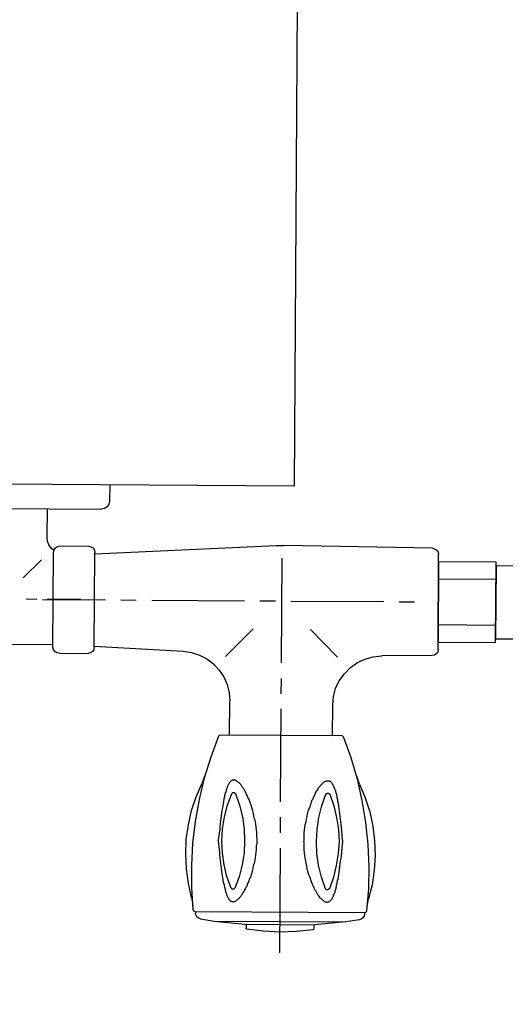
# Model space of a CAD drawing. Header units: millimetres. Extents: x -437 to 139813, y -473 to 90544.
# Tile 97 of 149: x 64541 to 64668, y 66086 to 66343. Entities that reach past the tile are written whole.
import ezdxf

# ---------------------------------------------------------------- set-up
doc = ezdxf.new("R2010")
doc.units = ezdxf.units.MM
doc.linetypes.add('DGN Style 1', pattern=[688.000884, 1.14476, -686.856124])
doc.layers.add('059 Kader (tekening)', color=253, linetype='Continuous', lineweight=13)
for name, color, linetype in [('B4TM', 3, 'Continuous'), ('LAYER_1', 160, 'Continuous'), ('meubel tek', 7, 'Continuous'), ('Xref', 253, 'Continuous')]:
    doc.layers.add(name, color=color, linetype=linetype)

# ---------------------------------------------------------------- blocks, each defined once
blk = doc.blocks.new('AE1')
at = {"layer": '059 Kader (tekening)', "color": 12, "linetype": 'Continuous', "lineweight": 13}
mesh = blk.add_polyface(dxfattribs=at)
corners = [(0, 0), (1399, 0), (1399, 841), (0, 841)]
mesh.append_faces([[corners[k] for k in face] for face in [(3, 1, 2)]], dxfattribs={"vtx0": -1, "color": 12})
mesh.append_faces([[corners[k] for k in face] for face in [(3, 0, 1)]], dxfattribs={"vtx2": -1, "color": 12})
at = {"layer": '059 Kader (tekening)', "color": 12, "linetype": 'Continuous', "lineweight": 35}
mesh = blk.add_polyface(dxfattribs=at)
corners = [(10, 10), (1389, 10), (1389, 831), (10, 831)]
mesh.append_faces([[corners[k] for k in face] for face in [(0, 2, 3)]], dxfattribs={"vtx0": -1, "color": 12})
mesh.append_faces([[corners[k] for k in face] for face in [(1, 2, 0)]], dxfattribs={"vtx1": -1, "color": 12})
blk = doc.blocks.new('electra en gas-unit ba')
at = {"layer": 'LAYER_1', "color": 7}
for p, q in [((149.35, 373.13), (149.35, 345.81)), ((149.35, 341.77), (149.35, 337.73)), ((149.35, 333.69), (149.35, 309.47)), ((135.92, 316.32), (135.92, 307.49)), ((162.78, 316.32), (162.78, 308.43)), ((162.78, 308.43), (162.97, 306.18)), ((135.73, 305.34), (135.92, 307.49)), ((162.97, 306.18), (163.53, 304.02)), ((135.17, 303.18), (135.73, 305.34)), ((149.35, 305.52), (149.35, 301.49)), ((163.53, 304.02), (164.47, 302.05)), ((133.11, 299.42), (134.33, 301.2)), ((134.33, 301.2), (135.17, 303.18)), ((164.47, 302.05), (165.79, 300.17)), ((131.6, 297.82), (133.11, 299.42)), ((165.79, 300.17), (167.38, 298.57)), ((167.38, 298.57), (169.16, 297.26)), ((125.78, 294.91), (127.94, 295.57)), ((127.94, 295.57), (129.82, 296.51)), ((129.82, 296.51), (131.6, 297.82)), ((134.7, 295.85), (141.93, 288.62)), ((149.35, 297.45), (149.35, 270.12)), ((164, 295.85), (156.77, 288.62)), ((169.16, 297.26), (171.14, 296.32)), ((171.14, 296.32), (173.3, 295.76)), ((173.3, 295.76), (175.55, 295.47)), ((89.63, 293.13), (62.77, 293.13)), ((89.82, 294.35), (89.63, 293.69)), ((89.63, 293.69), (89.63, 268.99)), ((90.1, 294.82), (89.82, 294.35)), ((90.66, 295.19), (90.1, 294.82)), ((91.32, 295.29), (90.66, 295.19)), ((91.32, 295.29), (98.83, 295.29)), ((99.39, 295.19), (98.83, 295.29)), ((99.96, 294.82), (99.39, 295.19)), ((100.33, 294.35), (99.96, 294.82)), ((100.43, 293.69), (100.33, 294.35)), ((100.43, 293.41), (123.62, 294.54)), ((100.43, 293.69), (100.43, 268.99)), ((123.62, 294.54), (125.78, 294.91)), ((188.6, 295.29), (175.55, 295.47)), ((189.26, 295.19), (188.6, 295.29)), ((189.73, 294.82), (189.26, 295.19)), ((190.11, 294.35), (189.73, 294.82)), ((190.2, 293.69), (190.11, 294.35)), ((190.2, 293.69), (190.2, 268.9)), ((190.2, 293.69), (190.2, 268.99)), ((85.31, 281.29), (82.58, 281.29)), ((86.81, 281.29), (103.24, 281.29)), ((96.86, 281.29), (88.03, 281.29)), ((107.28, 281.29), (111.32, 281.29)), ((115.36, 281.29), (139.58, 281.29)), ((143.62, 281.29), (147.66, 281.29)), ((151.7, 281.29), (175.93, 281.29)), ((179.96, 281.29), (184, 281.29)), ((81.74, 275.71), (86.53, 270.92)), ((88.97, 267.87), (88.41, 267.02)), ((89.72, 268.52), (88.97, 267.87)), ((89.63, 268.99), (89.82, 268.34)), ((89.82, 268.34), (90.1, 267.77)), ((90.1, 267.77), (90.66, 267.49)), ((90.66, 267.49), (91.32, 267.3)), ((91.32, 267.3), (98.83, 267.3)), ((98.83, 267.3), (99.39, 267.49)), ((99.39, 267.49), (99.96, 267.77)), ((99.96, 267.77), (100.33, 268.34)), ((100.33, 268.34), (100.43, 268.99)), ((100.43, 269.28), (147.75, 266.83)), ((188.6, 267.3), (149.82, 266.83)), ((188.6, 267.3), (189.26, 267.49)), ((189.26, 267.49), (189.73, 267.77)), ((189.73, 267.77), (190.11, 268.34)), ((190.11, 268.34), (190.2, 268.9)), ((88.03, 266.08), (87.94, 265.05)), ((88.41, 267.02), (88.03, 266.08)), ((147.75, 266.83), (149.82, 266.83)), ((50.47, 257.68), (102.02, 257.68)), ((101.93, 257.68), (102.02, 257.68)), ((102.87, 257.49), (102.02, 257.68)), ((103.53, 257.02), (102.87, 257.49)), ((104, 256.36), (103.53, 257.02)), ((104.18, 255.52), (104, 256.36)), ((104.18, 251.2), (104.18, 255.52))]:
    blk.add_line(p, q, dxfattribs=at)
at = {"layer": 'LAYER_1', "color": 2}
for p, q in [((145.03, 367.5), (140.71, 367.03)), ((149.35, 367.69), (145.03, 367.5)), ((153.67, 367.5), (149.35, 367.69)), ((157.99, 367.03), (153.67, 367.5)), ((128.6, 364.4), (132.17, 364.96)), ((132.17, 364.96), (140.24, 365.72)), ((132.17, 364.96), (166.54, 364.96)), ((140.24, 365.72), (158.46, 365.72)), ((140.71, 367.03), (140.52, 366.94)), ((140.52, 366.94), (140.52, 366.65)), ((140.52, 365.72), (140.52, 366.65)), ((140.52, 365.72), (158.27, 365.72)), ((158.18, 366.94), (157.99, 367.03)), ((158.27, 366.65), (158.18, 366.94)), ((158.27, 365.72), (158.27, 366.65)), ((166.54, 364.96), (158.46, 365.72)), ((170.1, 364.4), (166.54, 364.96)), ((126.91, 362.43), (126.72, 362.05)), ((127.28, 362.52), (126.91, 362.43)), ((127.38, 363.37), (127.28, 362.8)), ((127.28, 362.52), (127.28, 362.8)), ((171.42, 362.52), (127.28, 362.52)), ((171.42, 362.52), (127.28, 362.52)), ((127.66, 363.84), (127.38, 363.37)), ((128.13, 364.21), (127.66, 363.84)), ((128.6, 364.4), (128.13, 364.21)), ((170.57, 364.21), (170.1, 364.4)), ((171.04, 363.84), (170.57, 364.21)), ((171.32, 363.37), (171.04, 363.84)), ((171.42, 362.8), (171.32, 363.37)), ((171.42, 362.52), (171.42, 362.8)), ((171.79, 362.43), (171.42, 362.52)), ((171.98, 362.05), (171.79, 362.43)), ((126.25, 358.86), (126.63, 360.93)), ((126.72, 362.05), (126.34, 356.23)), ((136.58, 359.7), (136.67, 359.8)), ((136.67, 359.8), (136.96, 359.8)), ((136.96, 359.8), (137.05, 359.89)), ((137.05, 359.89), (137.14, 359.89)), ((137.14, 359.89), (137.24, 359.8)), ((137.24, 359.8), (137.52, 359.8)), ((137.52, 359.8), (137.61, 359.7)), ((161.28, 359.8), (161.09, 359.7)), ((161.46, 359.8), (161.28, 359.8)), ((161.56, 359.89), (161.46, 359.8)), ((161.65, 359.89), (161.56, 359.89)), ((161.84, 359.8), (161.65, 359.89)), ((162.03, 359.8), (161.84, 359.8)), ((162.12, 359.7), (162.03, 359.8)), ((172.45, 356.23), (171.98, 362.05)), ((172.08, 360.93), (172.45, 358.86)), ((126.25, 358.86), (125.41, 355.2)), ((135.08, 357.17), (135.17, 357.45)), ((135.08, 356.98), (135.08, 357.17)), ((135.17, 357.45), (135.27, 357.64)), ((135.27, 357.64), (135.36, 357.83)), ((135.36, 358.02), (135.45, 358.2)), ((135.36, 357.83), (135.36, 358.02)), ((135.45, 358.2), (135.55, 358.39)), ((135.55, 358.39), (135.64, 358.58)), ((135.64, 358.58), (135.73, 358.67)), ((135.73, 358.67), (135.83, 358.86)), ((135.83, 358.86), (135.92, 358.95)), ((135.92, 359.14), (136.02, 359.24)), ((135.92, 358.95), (135.92, 359.14)), ((136.02, 359.24), (136.11, 359.33)), ((136.11, 359.33), (136.2, 359.42)), ((136.2, 359.42), (136.3, 359.52)), ((136.3, 359.52), (136.39, 359.61)), ((136.39, 359.61), (136.49, 359.7)), ((136.49, 359.7), (136.58, 359.7)), ((137.61, 359.7), (137.71, 359.7)), ((137.71, 359.7), (137.8, 359.61)), ((137.8, 359.61), (137.99, 359.52)), ((137.99, 359.52), (138.08, 359.42)), ((138.08, 359.42), (138.18, 359.33)), ((138.18, 359.33), (138.36, 359.24)), ((138.36, 359.24), (138.46, 359.14)), ((138.46, 359.14), (138.55, 359.05)), ((138.55, 359.05), (138.74, 358.86)), ((138.74, 358.86), (138.83, 358.77)), ((138.83, 358.77), (138.93, 358.58)), ((138.93, 358.58), (139.12, 358.39)), ((139.12, 358.39), (139.21, 358.3)), ((139.21, 358.3), (139.3, 358.11)), ((139.3, 358.11), (139.49, 357.92)), ((139.49, 357.92), (139.58, 357.73)), ((139.58, 357.73), (139.68, 357.55)), ((139.68, 357.55), (139.87, 357.26)), ((139.87, 357.26), (139.96, 357.08)), ((158.84, 357.26), (158.74, 357.08)), ((159.02, 357.55), (158.84, 357.26)), ((159.12, 357.73), (159.02, 357.55)), ((159.21, 357.92), (159.12, 357.73)), ((159.4, 358.11), (159.21, 357.92)), ((159.49, 358.3), (159.4, 358.11)), ((159.68, 358.39), (159.49, 358.3)), ((159.77, 358.58), (159.68, 358.39)), ((159.87, 358.77), (159.77, 358.58)), ((160.06, 358.86), (159.87, 358.77)), ((160.15, 359.05), (160.06, 358.86)), ((160.24, 359.14), (160.15, 359.05)), ((160.43, 359.24), (160.24, 359.14)), ((160.53, 359.33), (160.43, 359.24)), ((160.62, 359.42), (160.53, 359.33)), ((160.81, 359.52), (160.62, 359.42)), ((160.9, 359.61), (160.81, 359.52)), ((161, 359.7), (160.9, 359.61)), ((161.09, 359.7), (161, 359.7)), ((162.22, 359.7), (162.12, 359.7)), ((162.31, 359.61), (162.22, 359.7)), ((162.4, 359.52), (162.31, 359.61)), ((162.5, 359.42), (162.4, 359.52)), ((162.59, 359.33), (162.5, 359.42)), ((162.69, 359.24), (162.59, 359.33)), ((162.78, 359.14), (162.69, 359.24)), ((162.87, 358.95), (162.78, 359.14)), ((162.97, 358.86), (162.87, 358.95)), ((162.97, 358.67), (162.97, 358.86)), ((163.06, 358.58), (162.97, 358.67)), ((163.16, 358.39), (163.06, 358.58)), ((163.25, 358.2), (163.16, 358.39)), ((163.34, 358.02), (163.25, 358.2)), ((163.34, 357.83), (163.34, 358.02)), ((163.44, 357.64), (163.34, 357.83)), ((163.53, 357.45), (163.44, 357.64)), ((163.62, 357.17), (163.53, 357.45)), ((163.62, 356.98), (163.62, 357.17)), ((173.39, 355.2), (172.45, 358.86)), ((125.41, 355.2), (124.84, 351.35)), ((126.34, 356.23), (126.25, 350.5)), ((134.42, 354.35), (134.51, 354.63)), ((134.51, 354.92), (134.61, 355.2)), ((134.51, 354.63), (134.51, 354.92)), ((134.61, 355.2), (134.7, 355.48)), ((134.7, 355.76), (134.8, 356.04)), ((134.7, 355.48), (134.7, 355.76)), ((134.8, 356.04), (134.89, 356.23)), ((134.89, 356.51), (134.98, 356.79)), ((134.89, 356.23), (134.89, 356.51)), ((134.98, 356.79), (135.08, 356.98)), ((136.58, 356.33), (135.45, 353.32)), ((136.86, 356.61), (136.58, 356.33)), ((137.24, 356.61), (136.86, 356.61)), ((137.52, 356.33), (137.24, 356.61)), ((138.65, 353.32), (137.52, 356.33)), ((139.96, 357.08), (140.05, 356.89)), ((140.05, 356.89), (140.24, 356.61)), ((140.24, 356.61), (140.34, 356.42)), ((140.34, 356.42), (140.43, 356.14)), ((140.43, 356.14), (140.62, 355.86)), ((140.62, 355.86), (140.71, 355.67)), ((140.71, 355.67), (140.81, 355.39)), ((140.81, 355.39), (140.9, 355.1)), ((140.9, 355.1), (141.09, 354.82)), ((141.09, 354.82), (141.18, 354.54)), ((157.61, 354.82), (157.52, 354.54)), ((157.8, 355.1), (157.61, 354.82)), ((157.9, 355.39), (157.8, 355.1)), ((157.99, 355.67), (157.9, 355.39)), ((158.18, 355.86), (157.99, 355.67)), ((158.27, 356.14), (158.18, 355.86)), ((158.37, 356.42), (158.27, 356.14)), ((158.46, 356.61), (158.37, 356.42)), ((158.65, 356.89), (158.46, 356.61)), ((158.74, 357.08), (158.65, 356.89)), ((161.18, 356.33), (160.15, 353.32)), ((161.46, 356.61), (161.18, 356.33)), ((161.84, 356.61), (161.46, 356.61)), ((162.22, 356.33), (161.84, 356.61)), ((163.25, 353.32), (162.22, 356.33)), ((163.72, 356.79), (163.62, 356.98)), ((163.81, 356.51), (163.72, 356.79)), ((163.91, 356.23), (163.81, 356.51)), ((163.91, 356.04), (163.91, 356.23)), ((164, 355.76), (163.91, 356.04)), ((164, 355.48), (164, 355.76)), ((164.09, 355.2), (164, 355.48)), ((164.19, 354.92), (164.09, 355.2)), ((164.19, 354.63), (164.19, 354.92)), ((164.28, 354.35), (164.19, 354.63)), ((172.45, 350.5), (172.45, 356.23)), ((173.86, 351.35), (173.39, 355.2)), ((134.04, 351.91), (134.14, 352.57)), ((134.14, 352.57), (134.23, 353.13)), ((134.23, 353.13), (134.33, 353.51)), ((134.33, 353.79), (134.42, 354.07)), ((134.33, 353.51), (134.33, 353.79)), ((134.42, 354.07), (134.42, 354.35)), ((135.45, 353.32), (134.7, 350.22)), ((139.4, 350.22), (138.65, 353.32)), ((141.18, 354.54), (141.28, 354.26)), ((141.28, 354.26), (141.37, 353.98)), ((141.37, 353.98), (141.46, 353.7)), ((141.46, 353.7), (141.65, 353.41)), ((141.65, 353.41), (141.75, 353.04)), ((141.75, 353.04), (141.84, 352.76)), ((141.84, 352.76), (141.93, 352.47)), ((141.93, 352.47), (142.12, 351.82)), ((156.77, 352.47), (156.58, 351.82)), ((156.86, 352.76), (156.77, 352.47)), ((157.05, 353.04), (156.86, 352.76)), ((157.15, 353.41), (157.05, 353.04)), ((157.24, 353.7), (157.15, 353.41)), ((157.33, 353.98), (157.24, 353.7)), ((157.43, 354.26), (157.33, 353.98)), ((157.52, 354.54), (157.43, 354.26)), ((160.15, 353.32), (159.31, 350.22)), ((164, 350.22), (163.25, 353.32)), ((164.28, 354.07), (164.28, 354.35)), ((164.38, 353.79), (164.28, 354.07)), ((164.47, 353.51), (164.38, 353.79)), ((164.47, 353.13), (164.47, 353.51)), ((164.56, 352.57), (164.47, 353.13)), ((164.66, 351.91), (164.56, 352.57)), ((124.84, 351.35), (124.65, 347.5)), ((126.25, 350.5), (126.53, 344.68)), ((133.67, 349.09), (133.76, 349.85)), ((133.76, 349.85), (133.86, 350.5)), ((133.86, 350.5), (133.95, 351.25)), ((133.95, 351.25), (134.04, 351.91)), ((134.7, 350.22), (134.23, 347.12)), ((139.87, 347.12), (139.4, 350.22)), ((142.12, 351.82), (142.31, 351.16)), ((142.31, 351.16), (142.4, 350.41)), ((142.4, 350.41), (142.59, 349.75)), ((142.59, 349.75), (142.78, 349.09)), ((156.11, 349.75), (156.02, 349.09)), ((156.3, 350.41), (156.11, 349.75)), ((156.39, 351.16), (156.3, 350.41)), ((156.58, 351.82), (156.39, 351.16)), ((159.31, 350.22), (158.93, 347.12)), ((164.47, 347.12), (164, 350.22)), ((164.75, 351.25), (164.66, 351.91)), ((164.85, 350.5), (164.75, 351.25)), ((164.94, 349.85), (164.85, 350.5)), ((165.03, 349.09), (164.94, 349.85)), ((172.17, 344.68), (172.45, 350.5)), ((174.14, 347.5), (173.86, 351.35)), ((124.65, 347.5), (124.75, 343.74)), ((133.29, 345.43), (133.48, 346.93)), ((133.48, 347.69), (133.57, 348.44)), ((133.48, 346.93), (133.48, 347.69)), ((133.57, 348.44), (133.67, 349.09)), ((134.23, 347.12), (134.04, 344.02)), ((139.96, 344.02), (139.87, 347.12)), ((142.78, 349.09), (142.87, 348.34)), ((142.87, 348.34), (142.97, 347.69)), ((142.97, 347.69), (143.06, 346.93)), ((143.06, 346.93), (143.15, 346.18)), ((155.64, 346.93), (155.55, 346.18)), ((155.74, 347.69), (155.64, 346.93)), ((155.83, 348.34), (155.74, 347.69)), ((156.02, 349.09), (155.83, 348.34)), ((158.93, 347.12), (158.74, 344.02)), ((164.66, 344.02), (164.47, 347.12)), ((165.13, 348.44), (165.03, 349.09)), ((165.22, 347.69), (165.13, 348.44)), ((165.32, 346.93), (165.22, 347.69)), ((165.41, 345.43), (165.32, 346.93)), ((173.95, 343.74), (174.14, 347.5)), ((126.53, 344.68), (127.19, 338.95)), ((133.11, 344.02), (133.29, 345.43)), ((143.15, 346.18), (143.15, 345.06)), ((143.15, 345.06), (143.25, 344.68)), ((143.25, 344.68), (143.25, 343.27)), ((155.55, 346.18), (155.55, 344.31)), ((165.6, 344.02), (165.41, 345.43)), ((171.51, 338.95), (172.17, 344.68)), ((124.75, 343.74), (125.31, 339.89)), ((133.29, 342.52), (133.11, 344.02)), ((133.48, 341.02), (133.29, 342.52)), ((134.04, 344.02), (134.23, 340.83)), ((139.87, 340.83), (139.96, 344.02)), ((143.15, 341.77), (143.06, 341.02)), ((143.25, 343.27), (143.15, 342.9)), ((143.15, 342.9), (143.15, 341.77)), ((155.55, 344.31), (155.45, 344.02)), ((155.45, 344.02), (155.55, 343.65)), ((155.55, 343.65), (155.55, 341.77)), ((155.55, 341.77), (155.64, 341.02)), ((158.74, 344.02), (158.93, 340.83)), ((164.47, 340.83), (164.66, 344.02)), ((165.32, 341.02), (165.41, 342.52)), ((165.41, 342.52), (165.6, 344.02)), ((173.48, 339.89), (173.95, 343.74)), ((125.31, 339.89), (126.06, 336.14)), ((133.48, 340.27), (133.48, 341.02)), ((133.57, 339.52), (133.48, 340.27)), ((133.67, 338.86), (133.57, 339.52)), ((134.23, 340.83), (134.7, 337.73)), ((139.4, 337.73), (139.87, 340.83)), ((142.87, 339.61), (142.78, 338.86)), ((142.97, 340.36), (142.87, 339.61)), ((143.06, 341.02), (142.97, 340.36)), ((155.64, 341.02), (155.74, 340.36)), ((155.74, 340.36), (155.83, 339.61)), ((155.83, 339.61), (156.02, 338.86)), ((158.93, 340.83), (159.31, 337.73)), ((164, 337.73), (164.47, 340.83)), ((165.03, 338.86), (165.13, 339.52)), ((165.13, 339.52), (165.22, 340.27)), ((165.22, 340.27), (165.32, 341.02)), ((172.64, 336.14), (173.48, 339.89)), ((127.19, 338.95), (128.13, 333.22)), ((133.76, 338.11), (133.67, 338.86)), ((133.86, 337.45), (133.76, 338.11)), ((133.95, 336.7), (133.86, 337.45)), ((134.04, 336.04), (133.95, 336.7)), ((134.7, 337.73), (135.45, 334.63)), ((138.65, 334.63), (139.4, 337.73)), ((142.31, 336.79), (142.12, 336.14)), ((142.4, 337.54), (142.31, 336.79)), ((142.59, 338.2), (142.4, 337.54)), ((142.78, 338.86), (142.59, 338.2)), ((156.02, 338.86), (156.11, 338.2)), ((156.11, 338.2), (156.3, 337.54)), ((156.3, 337.54), (156.39, 336.79)), ((156.39, 336.79), (156.58, 336.14)), ((159.31, 337.73), (160.15, 334.63)), ((163.25, 334.63), (164, 337.73)), ((164.66, 336.04), (164.75, 336.7)), ((164.75, 336.7), (164.85, 337.45)), ((164.85, 337.45), (164.94, 338.11)), ((164.94, 338.11), (165.03, 338.86)), ((170.57, 333.22), (171.51, 338.95)), ((126.06, 336.14), (127.28, 332.57)), ((134.14, 335.38), (134.04, 336.04)), ((134.23, 334.82), (134.14, 335.38)), ((134.33, 334.45), (134.23, 334.82)), ((134.33, 334.16), (134.33, 334.45)), ((134.42, 333.88), (134.33, 334.16)), ((135.45, 334.63), (136.58, 331.63)), ((137.52, 331.63), (138.65, 334.63)), ((141.46, 334.26), (141.37, 333.98)), ((141.65, 334.63), (141.46, 334.26)), ((141.75, 334.92), (141.65, 334.63)), ((141.84, 335.2), (141.75, 334.92)), ((141.93, 335.48), (141.84, 335.2)), ((142.12, 336.14), (141.93, 335.48)), ((156.58, 336.14), (156.77, 335.48)), ((156.77, 335.48), (156.86, 335.2)), ((156.86, 335.2), (157.05, 334.92)), ((157.05, 334.92), (157.15, 334.63)), ((157.15, 334.63), (157.24, 334.26)), ((157.24, 334.26), (157.33, 333.98)), ((160.15, 334.63), (161.18, 331.63)), ((162.22, 331.63), (163.25, 334.63)), ((164.28, 333.88), (164.38, 334.16)), ((164.38, 334.16), (164.47, 334.45)), ((164.47, 334.82), (164.56, 335.38)), ((164.47, 334.45), (164.47, 334.82)), ((164.56, 335.38), (164.66, 336.04)), ((171.42, 332.57), (172.64, 336.14)), ((127.28, 332.57), (128.79, 329)), ((128.13, 333.22), (129.44, 327.59)), ((134.42, 333.6), (134.42, 333.88)), ((134.51, 333.32), (134.42, 333.6)), ((134.51, 333.04), (134.51, 333.32)), ((134.61, 332.75), (134.51, 333.04)), ((134.7, 332.47), (134.61, 332.75)), ((134.7, 332.19), (134.7, 332.47)), ((134.8, 331.91), (134.7, 332.19)), ((134.89, 331.72), (134.8, 331.91)), ((134.89, 331.44), (134.89, 331.72)), ((136.58, 331.63), (136.86, 331.35)), ((137.24, 331.35), (137.52, 331.63)), ((140.34, 331.53), (140.24, 331.35)), ((140.43, 331.82), (140.34, 331.53)), ((140.62, 332.1), (140.43, 331.82)), ((140.71, 332.29), (140.62, 332.1)), ((140.81, 332.57), (140.71, 332.29)), ((140.9, 332.85), (140.81, 332.57)), ((141.09, 333.13), (140.9, 332.85)), ((141.18, 333.41), (141.09, 333.13)), ((141.28, 333.69), (141.18, 333.41)), ((141.37, 333.98), (141.28, 333.69)), ((157.33, 333.98), (157.43, 333.69)), ((157.43, 333.69), (157.52, 333.41)), ((157.52, 333.41), (157.61, 333.13)), ((157.61, 333.13), (157.8, 332.85)), ((157.8, 332.85), (157.9, 332.57)), ((157.9, 332.57), (157.99, 332.29)), ((157.99, 332.29), (158.18, 332.1)), ((158.18, 332.1), (158.27, 331.82)), ((158.27, 331.82), (158.37, 331.53)), ((158.37, 331.53), (158.46, 331.35)), ((161.18, 331.63), (161.46, 331.35)), ((161.84, 331.35), (162.22, 331.63)), ((163.81, 331.44), (163.91, 331.72)), ((163.91, 331.91), (164, 332.19)), ((163.91, 331.72), (163.91, 331.91)), ((164, 332.47), (164.09, 332.75)), ((164, 332.19), (164, 332.47)), ((164.09, 332.75), (164.19, 333.04)), ((164.19, 333.32), (164.28, 333.6)), ((164.19, 333.04), (164.19, 333.32)), ((164.28, 333.6), (164.28, 333.88)), ((169.26, 327.59), (170.57, 333.22)), ((169.92, 329), (171.42, 332.57)), ((129.44, 327.12), (128.79, 329)), ((134.98, 331.16), (134.89, 331.44)), ((135.08, 330.97), (134.98, 331.16)), ((135.08, 330.78), (135.08, 330.97)), ((135.17, 330.5), (135.08, 330.78)), ((135.27, 330.31), (135.17, 330.5)), ((135.36, 330.13), (135.27, 330.31)), ((135.36, 329.94), (135.36, 330.13)), ((135.45, 329.75), (135.36, 329.94)), ((135.55, 329.56), (135.45, 329.75)), ((135.64, 329.37), (135.55, 329.56)), ((135.73, 329.28), (135.64, 329.37)), ((135.83, 329.09), (135.73, 329.28)), ((135.92, 329), (135.83, 329.09)), ((135.92, 328.81), (135.92, 329)), ((136.86, 331.35), (137.24, 331.35)), ((138.55, 328.9), (138.46, 328.81)), ((138.74, 329.09), (138.55, 328.9)), ((138.83, 329.19), (138.74, 329.09)), ((138.93, 329.37), (138.83, 329.19)), ((139.12, 329.56), (138.93, 329.37)), ((139.21, 329.66), (139.12, 329.56)), ((139.3, 329.84), (139.21, 329.66)), ((139.49, 330.03), (139.3, 329.84)), ((139.58, 330.22), (139.49, 330.03)), ((139.68, 330.41), (139.58, 330.22)), ((139.87, 330.69), (139.68, 330.41)), ((139.96, 330.88), (139.87, 330.69)), ((140.05, 331.06), (139.96, 330.88)), ((140.24, 331.35), (140.05, 331.06)), ((158.46, 331.35), (158.65, 331.06)), ((158.65, 331.06), (158.74, 330.88)), ((158.74, 330.88), (158.84, 330.69)), ((158.84, 330.69), (159.02, 330.41)), ((159.02, 330.41), (159.12, 330.22)), ((159.12, 330.22), (159.21, 330.03)), ((159.21, 330.03), (159.4, 329.84)), ((159.4, 329.84), (159.49, 329.66)), ((159.49, 329.66), (159.68, 329.56)), ((159.68, 329.56), (159.77, 329.37)), ((159.77, 329.37), (159.87, 329.19)), ((159.87, 329.19), (160.06, 329.09)), ((160.06, 329.09), (160.15, 328.9)), ((160.15, 328.9), (160.24, 328.81)), ((161.46, 331.35), (161.84, 331.35)), ((162.78, 328.81), (162.87, 329)), ((162.87, 329), (162.97, 329.09)), ((162.97, 329.28), (163.06, 329.37)), ((162.97, 329.09), (162.97, 329.28)), ((163.06, 329.37), (163.16, 329.56)), ((163.16, 329.56), (163.25, 329.75)), ((163.25, 329.75), (163.34, 329.94)), ((163.34, 330.13), (163.44, 330.31)), ((163.34, 329.94), (163.34, 330.13)), ((163.44, 330.31), (163.53, 330.5)), ((163.53, 330.5), (163.62, 330.78)), ((163.62, 330.97), (163.72, 331.16)), ((163.62, 330.78), (163.62, 330.97)), ((163.72, 331.16), (163.81, 331.44)), ((169.92, 329), (169.26, 327.12)), ((129.44, 327.59), (131.13, 322.05)), ((136.02, 328.72), (135.92, 328.81)), ((136.11, 328.62), (136.02, 328.72)), ((136.2, 328.53), (136.11, 328.62)), ((136.3, 328.44), (136.2, 328.53)), ((136.39, 328.34), (136.3, 328.44)), ((136.49, 328.25), (136.39, 328.34)), ((136.58, 328.25), (136.49, 328.25)), ((136.67, 328.15), (136.58, 328.25)), ((137.52, 328.15), (136.67, 328.15)), ((137.61, 328.25), (137.52, 328.15)), ((137.71, 328.25), (137.61, 328.25)), ((137.8, 328.34), (137.71, 328.25)), ((137.99, 328.44), (137.8, 328.34)), ((138.08, 328.53), (137.99, 328.44)), ((138.18, 328.62), (138.08, 328.53)), ((138.36, 328.72), (138.18, 328.62)), ((138.46, 328.81), (138.36, 328.72)), ((160.24, 328.81), (160.43, 328.72)), ((160.43, 328.72), (160.53, 328.62)), ((160.53, 328.62), (160.62, 328.53)), ((160.62, 328.53), (160.81, 328.44)), ((160.81, 328.44), (160.9, 328.34)), ((160.9, 328.34), (161, 328.25)), ((161, 328.25), (161.09, 328.25)), ((161.09, 328.25), (161.28, 328.15)), ((161.28, 328.15), (162.03, 328.15)), ((162.03, 328.15), (162.12, 328.25)), ((162.12, 328.25), (162.22, 328.25)), ((162.22, 328.25), (162.31, 328.34)), ((162.31, 328.34), (162.4, 328.44)), ((162.4, 328.44), (162.5, 328.53)), ((162.5, 328.53), (162.59, 328.62)), ((162.59, 328.62), (162.69, 328.72)), ((162.69, 328.72), (162.78, 328.81)), ((167.57, 322.05), (169.26, 327.59)), ((131.13, 322.05), (133.11, 316.6)), ((165.6, 316.6), (167.57, 322.05)), ((133.11, 316.6), (133.29, 316.42)), ((133.29, 316.42), (133.57, 316.32)), ((133.57, 316.32), (165.13, 316.32)), ((135.92, 316.32), (162.78, 316.32)), ((165.13, 316.32), (165.41, 316.42)), ((165.41, 316.42), (165.6, 316.6))]:
    blk.add_line(p, q, dxfattribs=at)
at = {"layer": 'meubel tek', "color": 3}
for p, q in [((205.2, 287.3), (190.2, 287.3)), ((205.2, 275.3), (190.2, 275.3))]:
    blk.add_line(p, q, dxfattribs=at)
at = {"layer": 'meubel tek'}
blk.add_line((87.94, 265.05), (87.94, 257.68), dxfattribs=at)
at = {"layer": 'meubel tek', "color": 3}
for points in [[(190.2, 291.8), (205.2, 291.8), (205.2, 270.8), (190.2, 270.8)], [(205.2, 290.8), (210.2, 290.8), (210.2, 271.8), (205.2, 271.8)]]:
    blk.add_lwpolyline(points, close=True, dxfattribs=at)
at = {"layer": 'meubel tek', "color": 2}
blk.add_lwpolyline([(0, 251.2), (152.4, 251.2), (152.4, -251.2), (0, -251.2)], close=True, dxfattribs=at)

msp = doc.modelspace()

# ---------------------------------------------------------------- linework, layer by layer
at = {"layer": 'B4TM'}
msp.add_arc((64538.01, 66472.95), 875, 201.47229, 157.79426, dxfattribs=at)

# ---------------------------------------------------------------- block references
at = {"layer": 'B4TM', "xscale": -1, "rotation": 179.6332726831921}
msp.add_blockref('electra en gas-unit ba', (64461.82, 66473.44), dxfattribs=at)
at = {"layer": 'Xref', "linetype": 'Continuous', "lineweight": 35, "xscale": 100, "yscale": 100, "zscale": 100}
msp.add_blockref('AE1', (-87, 6444.21), dxfattribs=at)

# ---------------------------------------------------------------- meshes
at = {"layer": 'Xref', "linetype": 'DGN Style 1', "lineweight": 13}
mesh = msp.add_polyface(dxfattribs=at)
corners = [(52913, 85844.21), (67613, 85844.21), (67613, 60044.21), (60263, 60044.21), (41813, 60044.21), (41813, 85844.21), (49313, 85844.21), (49313, 85834.21), (52913, 85834.21)]
mesh.append_faces([[corners[k] for k in face] for face in [(3, 1, 2), (1, 8, 0), (7, 5, 6)]], dxfattribs={"vtx0": -1})
mesh.append_faces([[corners[k] for k in face] for face in [(8, 3, 7), (4, 7, 3)]], dxfattribs={"vtx0": -1, "vtx1": -1})
mesh.append_faces([[corners[k] for k in face] for face in [(3, 8, 1)]], dxfattribs={"vtx0": -1, "vtx1": -1, "vtx2": -1})
mesh.append_faces([[corners[k] for k in face] for face in [(7, 4, 5)]], dxfattribs={"vtx0": -1, "vtx2": -1})

doc.saveas('drawing.dxf')
